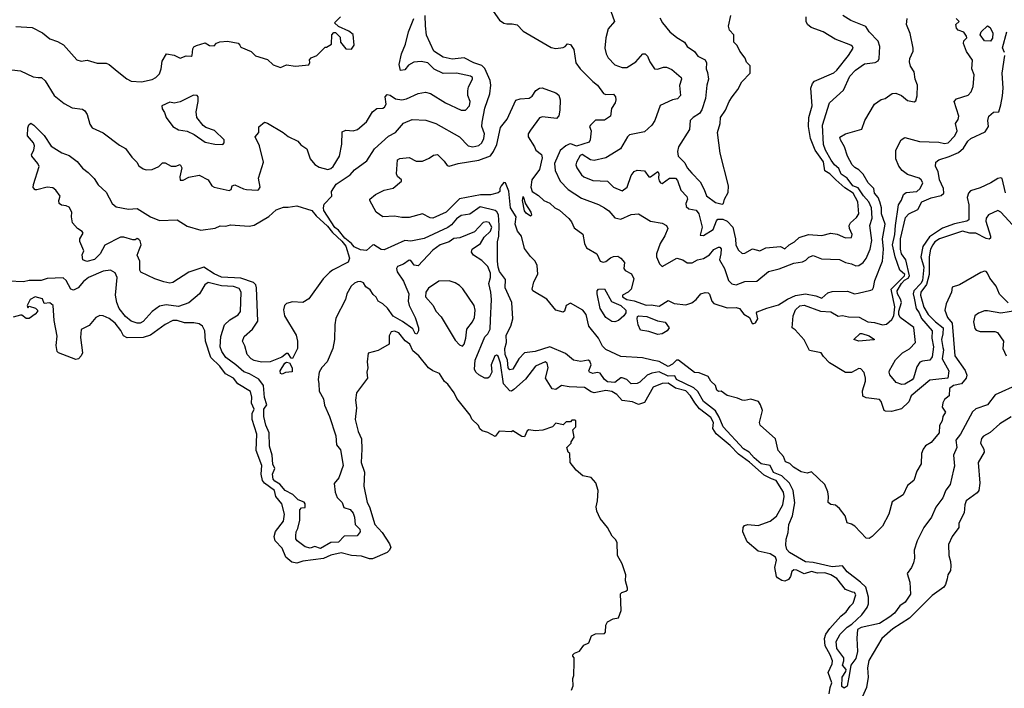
# Model space of a CAD drawing. Extents: x 2029662 to 2246637, y 225654 to 401419.
# Tile 157 of 256: x 2046920 to 2053579, y 383979 to 388497. Entities that reach past the tile are written whole.
import ezdxf

# ---------------------------------------------------------------- set-up
doc = ezdxf.new("R2010")
doc.units = 0

msp = doc.modelspace()

# ---------------------------------------------------------------- linework, layer by layer
at = {"layer": '0CON20XD'}
for points in [[(2049953.3, 387643.3), (2049985, 387638.2), (2050025, 387647.1), (2050045, 387664.4), (2050059.3, 387695), (2050062.9, 387725), (2050046.1, 387773.9), (2050048, 387805), (2050065, 387898), (2050098.8, 387995), (2050106.6, 388055), (2050101.1, 388085), (2050065, 388166.1), (2050045, 388188.1), (2049990.9, 388205), (2049925, 388239.4), (2049845, 388230.6), (2049785, 388243.4), (2049721.8, 388285), (2049671.9, 388391.9), (2049663.4, 388455), (2049663, 388525)], [(2050122.5, 388555), (2050165, 388494.3), (2050195, 388474.3), (2050215, 388468.6), (2050249.7, 388469.7), (2050285, 388462.5), (2050325, 388418.8), (2050515, 388308.6), (2050545, 388302.5), (2050595, 388307.8), (2050610, 388315), (2050625, 388333.3), (2050645, 388328), (2050667.3, 388295), (2050681.4, 388205), (2050711.4, 388165), (2050795, 388080), (2050827.1, 388055), (2050868.9, 387998.9), (2050885, 387991.9), (2050935, 387992.5), (2050950, 387975), (2050952, 387955), (2050946.2, 387935), (2050922.5, 387897.5), (2050915.6, 387845), (2050875, 387817.8), (2050815, 387817.8), (2050780, 387785), (2050774.4, 387774.4), (2050784.4, 387745), (2050778.1, 387685), (2050770.3, 387669.7), (2050685, 387642.5), (2050647.6, 387657.6), (2050635.6, 387655.6), (2050612.9, 387645), (2050575, 387613.1), (2050536.4, 387525), (2050541.4, 387478.6), (2050574.5, 387405), (2050628.9, 387348.9), (2050720.4, 387290.4), (2050835, 387248.2), (2050875, 387226.2), (2050904.4, 387205), (2050945, 387157.1), (2050985, 387149.2), (2051055, 387180), (2051105, 387184.4), (2051186.4, 387136.4), (2051265, 387122.9), (2051295, 387107.1), (2051304.3, 387085), (2051283.2, 387036.8), (2051250.4, 386985), (2051225.6, 386915), (2051226.7, 386895), (2051247.3, 386847.3), (2051265, 386830), (2051365, 386884.6), (2051404.1, 386874.1), (2051435, 386854.6), (2051467.3, 386852.7), (2051504.2, 386875), (2051545, 386883.2), (2051585, 386907.3), (2051615, 386944.7), (2051645, 386960), (2051655, 386960), (2051665, 386947.5), (2051660.9, 386915), (2051651.8, 386875), (2051687.1, 386815), (2051712.9, 386735), (2051735, 386712.2), (2051765, 386704.4), (2051825, 386726.8), (2051905, 386730.6), (2051985, 386794.4), (2052055, 386812.7), (2052155, 386852.2), (2052215, 386861.1), (2052237.2, 386872.8), (2052256.9, 386893.1), (2052285, 386904.3), (2052341.6, 386881.6), (2052465, 386875.3), (2052505, 386855.4), (2052545, 386848.1), (2052575, 386834.4), (2052595, 386835.6), (2052625, 386857.1), (2052645, 386882.9), (2052670.5, 386945), (2052681.9, 387005), (2052668.7, 387105), (2052686.1, 387155), (2052679.4, 387225), (2052661.6, 387265), (2052627.5, 387307.5), (2052589.8, 387359.8), (2052553.4, 387375), (2052514.9, 387424.9), (2052475, 387452.9), (2052460.6, 387490.6), (2052431.1, 387515), (2052406.7, 387546.7), (2052368.6, 387615), (2052355, 387654.4), (2052349.4, 387785), (2052395.5, 387935), (2052490.2, 388019.7), (2052535, 388114.4), (2052573.4, 388156.6), (2052632.2, 388197.8), (2052705, 388207.3), (2052725, 388218.6), (2052731.5, 388235), (2052737.6, 388315), (2052725, 388350.9), (2052664.4, 388415), (2052641.2, 388451.2), (2052541.2, 388491.2), (2052486.7, 388525)], [(2050916.7, 388555), (2050941.9, 388485), (2050898.9, 388435), (2050884.5, 388374.5), (2050876.4, 388305), (2050886.1, 388265), (2050899.8, 388239.8), (2050945, 388191.9), (2050995, 388174.6), (2051025, 388174.6), (2051087.8, 388212.2), (2051135, 388265.6), (2051150, 388265), (2051165, 388250.8), (2051181, 388211), (2051212, 388165), (2051232.4, 388162.4), (2051275, 388175.5), (2051295.3, 388175.3), (2051330, 388160), (2051392.5, 388105), (2051395.6, 388095), (2051381.4, 388051.4), (2051388.5, 387985), (2051367.5, 387962.5), (2051334, 387956), (2051252.1, 387917.9), (2051215.3, 387814.7), (2051194.6, 387785), (2051145, 387738.5), (2051045, 387718.5), (2051030.5, 387705), (2050984, 387625), (2050885, 387564), (2050804.8, 387545.3), (2050780.3, 387550.3), (2050725, 387584.7), (2050709.9, 387580.1), (2050684.5, 387535), (2050680.9, 387515), (2050686.8, 387495), (2050718.5, 387448.5), (2050735, 387434.6), (2050795, 387410.3), (2050894.7, 387404.7), (2050936.1, 387366.1), (2050995, 387340), (2051027.9, 387365), (2051055, 387442.9), (2051075, 387470), (2051095, 387480.5), (2051145, 387474.3), (2051175.7, 387435.7), (2051185, 387435.6), (2051235, 387470), (2051242.2, 387455), (2051240, 387425), (2051245, 387408.8), (2051253.7, 387393.7), (2051265, 387390), (2051313.8, 387425), (2051355, 387426.9), (2051369.6, 387409.6), (2051392.2, 387345), (2051432, 387302), (2051435.5, 387285), (2051425.6, 387255), (2051427.5, 387235), (2051445, 387218.5), (2051495, 387209.4), (2051511.9, 387185), (2051535.8, 387095), (2051521.2, 387041.2), (2051545, 387038), (2051610.6, 387079.4), (2051632.6, 387137.4), (2051642.1, 387147.9), (2051675, 387149), (2051705, 387135.3), (2051742.6, 387095), (2051761.2, 387015), (2051762.3, 386972.3), (2051780.3, 386940.3), (2051805.8, 386915.8), (2051825, 386918.1), (2051875, 386947.8), (2051925, 386935.8), (2051965, 386956.1), (2052064.7, 386964.7), (2052095, 386948.6), (2052124.4, 386975), (2052160.9, 386995), (2052191.5, 387025), (2052255, 387044.6), (2052345, 387039.3), (2052405.5, 387054.5), (2052447.4, 387047.4), (2052505, 387021.8), (2052544.3, 387025.7), (2052549.4, 387045), (2052531.5, 387085), (2052529.6, 387105), (2052537.5, 387125), (2052579.2, 387160.8), (2052594.7, 387185), (2052587.4, 387265), (2052556.6, 387325), (2052499.8, 387359.8), (2052439.3, 387415), (2052399.1, 387455), (2052364.2, 387475), (2052355, 387536.2), (2052299.4, 387615), (2052268.9, 387695), (2052253.9, 387775), (2052255.8, 387835), (2052280.2, 387915), (2052270.4, 388035), (2052280.9, 388065), (2052295, 388081.5), (2052425, 388138.4), (2052445, 388154.7), (2052524, 388255), (2052555.6, 388305), (2052552.9, 388315), (2052540, 388325), (2052435, 388364.2), (2052354, 388414), (2052272.9, 388442.9), (2052247.5, 388465), (2052238.5, 388485), (2052238.2, 388515)], [(2051248.9, 388508.9), (2051266.2, 388475), (2051317.8, 388415), (2051365, 388375.5), (2051415.3, 388345.3), (2051435, 388314.5), (2051482.9, 388282.9), (2051505, 388251.1), (2051556.4, 388226.4), (2051565.6, 388205), (2051562.7, 388165), (2051571.1, 388138.9), (2051579.1, 388095), (2051567.7, 388055), (2051557.8, 387965), (2051532.7, 387887.3), (2051518.2, 387861.8), (2051474, 387835), (2051454.3, 387815), (2051450.5, 387755), (2051375, 387637.5), (2051368.2, 387605), (2051373.5, 387575), (2051418.5, 387528.5), (2051435, 387495.6), (2051465, 387459.1), (2051520.9, 387400.9), (2051549.5, 387349.5), (2051565, 387307.1), (2051625, 387261.2), (2051670.7, 387249.3), (2051680, 387255), (2051687.5, 387285), (2051711.7, 387328.3), (2051712.5, 387375), (2051656.7, 387595), (2051638.8, 387735), (2051656.2, 387795), (2051660, 387835), (2051693.3, 387885), (2051717.5, 387945), (2051737.5, 387975), (2051776.1, 388023.9), (2051803.9, 388076.1), (2051860, 388135), (2051860, 388185), (2051835, 388210), (2051827, 388237), (2051790, 388285), (2051773, 388323), (2051750, 388345), (2051750, 388395), (2051720, 388425), (2051712.5, 388452.5), (2051730, 388525)], [(2046867, 388157), (2046925, 388151.4), (2047011.3, 388111.3), (2047045.7, 388105.7), (2047066.7, 388105), (2047092.6, 388082.6), (2047154, 387984), (2047220.2, 387930.2), (2047275, 387900), (2047345, 387892), (2047361.2, 387881.2), (2047375.5, 387855.5), (2047395, 387790), (2047410, 387765), (2047485, 387731.1), (2047595, 387649.2), (2047635, 387626.7), (2047678.3, 387568.3), (2047713, 387533), (2047725, 387510), (2047755, 387490), (2047775, 387482.5), (2047816.4, 387483.6), (2047860, 387505), (2047885, 387530), (2047905, 387530), (2047945, 387507.5), (2047975, 387507.5), (2048005, 387517.5), (2048016, 387495), (2048003.8, 387435), (2048005, 387412.5), (2048025, 387412), (2048065, 387433.6), (2048135, 387446.8), (2048194.8, 387414.8), (2048218.8, 387375), (2048235, 387364.8), (2048336.7, 387343.3), (2048349.7, 387350.3), (2048356.2, 387375), (2048375, 387381.5), (2048432.8, 387352.8), (2048455, 387348.2), (2048526.3, 387343.7), (2048535, 387346), (2048545.8, 387365), (2048534.3, 387425), (2048568.8, 387535), (2048542.7, 387645), (2048513.3, 387705), (2048536.4, 387733.6), (2048536.4, 387773.6), (2048575, 387803.3), (2048595, 387798), (2048700.8, 387735), (2048735, 387706.4), (2048801.4, 387675), (2048821.2, 387651.2), (2048862.9, 387625), (2048885, 387557.5), (2048915, 387517.5), (2048945, 387499.6), (2049005, 387484.6), (2049025, 387491.2), (2049040, 387505), (2049083.8, 387575), (2049099.1, 387655), (2049101.7, 387738.3), (2049125, 387749.4), (2049175, 387745.5), (2049205, 387755.6), (2049265, 387805.6), (2049305.5, 387874.5), (2049335, 387895.6), (2049375, 387898.2), (2049387.8, 387905), (2049397.9, 387925), (2049391.8, 387975), (2049405, 387992.2), (2049425, 387986.7), (2049462.6, 387962.6), (2049503.8, 387956.2), (2049535, 387961.2), (2049615, 387997.5), (2049665, 388007.1), (2049698.7, 387998.7), (2049800, 387935), (2049905, 387884.6), (2049935, 387886.2), (2049961.1, 387915), (2049965.8, 387945), (2049950.9, 387985), (2049949.7, 388015), (2049955.9, 388044.1), (2049983.1, 388095), (2049981.4, 388105), (2049968.8, 388115), (2049875, 388135.3), (2049785, 388133.5), (2049723, 388163), (2049680, 388205), (2049635, 388214.7), (2049585, 388210), (2049550, 388190), (2049525, 388157.5), (2049494.3, 388154.3), (2049485.6, 388195), (2049503.1, 388265), (2049528.9, 388331.1), (2049550, 388415), (2049585.7, 388505)], [(2046895, 388450), (2047005, 388443.3), (2047075, 388407.8), (2047125, 388366.9), (2047175, 388350), (2047216.6, 388326.6), (2047306.7, 388225), (2047335, 388217.5), (2047376.1, 388223.9), (2047443.7, 388203.7), (2047505, 388202.2), (2047525, 388194.2), (2047579.8, 388149.8), (2047645, 388096), (2047675, 388081.2), (2047745, 388077.5), (2047815, 388092.5), (2047840, 388105), (2047865, 388130), (2047877.5, 388165), (2047883, 388217), (2047913, 388267), (2047965, 388257.5), (2048005, 388237.5), (2048047, 388253), (2048079.3, 388250.7), (2048086.7, 388255), (2048090, 388300), (2048096.7, 388313.3), (2048115, 388323.3), (2048175, 388340), (2048203, 388323), (2048235, 388320), (2048251.7, 388338.3), (2048273, 388347), (2048325, 388352.5), (2048397, 388337), (2048410, 388325), (2048415, 388310), (2048485, 388282.5), (2048515, 388252.5), (2048595, 388227.5), (2048635, 388192.5), (2048683, 388173), (2048725, 388192.5), (2048785, 388182.5), (2048875, 388192.5), (2048881.7, 388208.3), (2048880, 388225), (2048891.7, 388238.3), (2048930, 388255), (2048985, 388310), (2048995, 388310), (2049028.3, 388331.7), (2049030, 388395), (2049045, 388410), (2049055, 388410), (2049088.3, 388378.3), (2049090, 388345), (2049125, 388300), (2049165, 388297.5), (2049182.5, 388325), (2049175, 388397.5), (2049145, 388420), (2049075, 388450), (2049050, 388475), (2049090, 388515)], [(2053605, 386582.6), (2053545, 386642), (2053523.3, 386695), (2053480, 386750), (2053465, 386784.2), (2053455, 386795.7), (2053445, 386797.5), (2053420.7, 386789.3), (2053276.7, 386705), (2053225, 386690), (2053221.4, 386655), (2053185, 386576.2), (2053175.5, 386535), (2053195.5, 386485), (2053225.9, 386445.9), (2053243.2, 386225), (2053315, 386125.5), (2053324.5, 386095), (2053320.8, 386075), (2053289.2, 386035), (2053235, 386023.8), (2053207.3, 386005), (2053205.4, 385954.6), (2053175, 385930), (2053162.2, 385907.8), (2053158.5, 385878.5), (2053180.5, 385845), (2053163.6, 385816.4), (2053159.2, 385785), (2053140.6, 385755), (2053138.2, 385705), (2053085, 385639.2), (2053045, 385616.2), (2053029.2, 385595), (2053019.5, 385565), (2053017.1, 385495), (2052987.5, 385445), (2052966.7, 385383.3), (2052925, 385350), (2052893.8, 385285), (2052820.9, 385239.1), (2052798, 385155), (2052755, 385074), (2052686, 385005), (2052665, 384992), (2052645, 384992.5), (2052566.7, 385075), (2052545, 385088.8), (2052516.1, 385096.1), (2052503.3, 385145), (2052464.7, 385194.7), (2052437, 385217), (2052405, 385220.4), (2052387.8, 385235), (2052390.6, 385275), (2052385.4, 385305.4), (2052365, 385356.2), (2052275, 385442.5), (2052245, 385432), (2052205, 385440.9), (2052152.3, 385472.3), (2052127.7, 385497.7), (2052100, 385510), (2052085, 385544.4), (2052050, 385585), (2052030.8, 385665), (2051927.3, 385757.3), (2051922, 385775), (2051943.3, 385855), (2051930, 385895), (2051916.1, 385916.1), (2051865, 385932), (2051825, 385922.5), (2051805.8, 385925.8), (2051775, 385940), (2051705, 385958), (2051665, 385987.5), (2051645, 385983.3), (2051635, 385993.3), (2051626.7, 386025), (2051594.4, 386055), (2051576.9, 386085), (2051515, 386109.6), (2051483.2, 386113.2), (2051375, 386196.5), (2051361.2, 386195), (2051335, 386168.2), (2051305, 386152.5), (2051245, 386186.3), (2051196.7, 386195), (2051132, 386212), (2050985, 386220.8), (2050885, 386268.8), (2050860.9, 386290.9), (2050834.5, 386344.5), (2050768.6, 386425), (2050750, 386505), (2050728.6, 386535), (2050645, 386580.4), (2050615.6, 386565), (2050605, 386526.7), (2050595, 386521.2), (2050545, 386533.8), (2050485, 386608), (2050391.2, 386665), (2050386.2, 386675), (2050396.2, 386725), (2050423, 386777), (2050420, 386835), (2050406.2, 386865), (2050375, 386895.8), (2050335, 386950.8), (2050313.8, 387035), (2050286.9, 387066.9), (2050271.5, 387115), (2050277.7, 387165), (2050238.4, 387225), (2050228.8, 387338.8), (2050205, 387393.3), (2050195, 387396.7), (2050176.7, 387375), (2050167.5, 387355), (2050166.7, 387335), (2050155, 387326.7), (2050103, 387313), (2050037.4, 387312.6), (2049895, 387287.1), (2049803.7, 387196.3), (2049715, 387155.4), (2049695, 387158.5), (2049645, 387184.3), (2049555, 387159.5), (2049505, 387160), (2049455, 387169.5), (2049375, 387165.6), (2049330, 387195), (2049288, 387275), (2049288, 387285), (2049326, 387315), (2049385, 387343.8), (2049445, 387357.5), (2049502.5, 387405), (2049502.5, 387415), (2049476, 387436), (2049468, 387455), (2049475, 387548.8), (2049491.3, 387558.7), (2049555, 387565.8), (2049601.8, 387541.8), (2049645, 387540.6), (2049689.2, 387560.8), (2049718.2, 387581.8), (2049745, 387585.8), (2049791.1, 387541.1), (2049811.8, 387511.8), (2049825, 387506.7), (2049885, 387525.6), (2050025, 387547.8), (2050102.9, 387577.1), (2050124.3, 387605), (2050147.3, 387652.7), (2050172.6, 387767.4), (2050216.9, 387825), (2050275, 387952.5), (2050305, 387962.5), (2050365, 387967.5), (2050385, 387980), (2050410.9, 388019.1), (2050435, 388034), (2050453, 388037), (2050545, 388002), (2050565, 387986.7), (2050574.7, 387955), (2050573.8, 387885), (2050565, 387846.2), (2050551.1, 387828.9), (2050455, 387840), (2050435.6, 387834.4), (2050375, 387751.2), (2050359.2, 387725), (2050358, 387705), (2050401.7, 387638.3), (2050410, 387615), (2050448, 387585), (2050453.5, 387563.5), (2050436.2, 387485), (2050383.8, 387415), (2050376.3, 387365), (2050385, 387334.7), (2050428.7, 387308.7), (2050465, 387274.3), (2050505, 387256.9), (2050540, 387225), (2050570.4, 387210.4), (2050633.6, 387153.6), (2050651.4, 387131.4), (2050669.9, 387089.9), (2050727.5, 387047.5), (2050738.7, 386985), (2050753.6, 386955), (2050822.7, 386915), (2050845.6, 386865), (2050865, 386858.2), (2050885, 386862.2), (2050915, 386888.1), (2050935, 386897.1), (2050965, 386898.5), (2050985, 386885.4), (2051010, 386855), (2051006.4, 386815), (2051015, 386802.5), (2051058.6, 386778.6), (2051072.7, 386745), (2051055.4, 386675), (2051034.8, 386655.2), (2050996.7, 386635), (2050997.1, 386625), (2051025, 386605.8), (2051075, 386596.8), (2051156.9, 386566.9), (2051190.3, 386570.3), (2051245, 386561.1), (2051305, 386599.2), (2051345, 386579.5), (2051425, 386568.9), (2051465, 386584.5), (2051494, 386605), (2051526.7, 386645), (2051555, 386652.5), (2051575, 386650), (2051585, 386642), (2051601.5, 386595), (2051615, 386580), (2051705, 386549.6), (2051765, 386551.2), (2051788.8, 386545), (2051817.9, 386507.9), (2051855, 386483.3), (2051874.1, 386444.1), (2051885, 386443.3), (2051895, 386448.8), (2051911.9, 386475), (2051901.8, 386515), (2051908.3, 386521.7), (2051972.2, 386547.8), (2052051.2, 386568.8), (2052111.5, 386608.5), (2052167.7, 386632.2), (2052235, 386643.6), (2052305, 386630.8), (2052345, 386615.4), (2052385, 386650.3), (2052415, 386659.8), (2052517.9, 386662.1), (2052565, 386644.6), (2052590.2, 386649.8), (2052675, 386668.2), (2052686.2, 386673.8), (2052693.2, 386686.8), (2052703.4, 386735), (2052754.6, 386865), (2052762, 386945), (2052755.3, 387015.3), (2052772.4, 387115), (2052748.1, 387185), (2052747.8, 387225), (2052737.5, 387265), (2052725, 387295.5), (2052700.4, 387325), (2052696.5, 387355), (2052657.1, 387395), (2052625, 387452.4), (2052595, 387482.8), (2052567.1, 387497.1), (2052550, 387515), (2052518.8, 387575), (2052498.2, 387638.2), (2052470, 387685), (2052466.4, 387703.6), (2052505, 387724.4), (2052615, 387757.5), (2052636.4, 387815), (2052700.3, 387925), (2052745, 387957.4), (2052772, 387965), (2052821.2, 387998.8), (2052845, 388000.7), (2052884.2, 387984.2), (2052925, 387950), (2052968, 387942), (2052980.7, 387949.3), (2052988.5, 387981.5), (2052990.8, 388055), (2052976.2, 388095), (2052970, 388145), (2052943.2, 388183.2), (2052938.3, 388211.7), (2052940, 388235), (2052961.2, 388285), (2052961.2, 388305), (2052942.7, 388402.7), (2052918, 388465), (2052920.8, 388505)], [(2053661.7, 387081.7), (2053555, 387197.2), (2053535, 387206.4), (2053471.7, 387178.3), (2053455.8, 387155), (2053452.9, 387135), (2053486, 387035), (2053485, 387020), (2053477, 387013), (2053455, 387018), (2053385, 387054.4), (2053345, 387053.5), (2053295, 387068.8), (2053139.4, 387015), (2053109.6, 386995), (2053095.4, 386975), (2053079.7, 386945), (2053070.5, 386895), (2053071.5, 386775), (2053052.1, 386707.9), (2053015, 386656.1), (2053011.2, 386635), (2053033.8, 386555), (2053062.7, 386505), (2053112.8, 386455), (2053165.8, 386415), (2053163.4, 386375), (2053152.8, 386335), (2053162.1, 386282.1), (2053166.8, 386265), (2053159.4, 386205), (2053203.1, 386125), (2053195.8, 386075), (2053075, 386061.1), (2052949.6, 385955), (2052933.3, 385915), (2052883.2, 385866.8), (2052815, 385848.5), (2052775, 385851.4), (2052765.8, 385855.8), (2052745, 385917.5), (2052735, 385931.2), (2052645, 385942), (2052622.5, 385952.5), (2052620.5, 385989.5), (2052640, 386055), (2052640, 386075), (2052631.7, 386111.7), (2052608.3, 386138.3), (2052595, 386140), (2052546.4, 386113.6), (2052505, 386113.8), (2052397, 386177), (2052355, 386220), (2052340, 386245), (2052262.3, 386262.3), (2052224.3, 386334.3), (2052165, 386401.2), (2052143.3, 386415), (2052149.7, 386495), (2052166, 386536), (2052195, 386562.7), (2052225, 386567.4), (2052335, 386526.7), (2052405, 386521.5), (2052455, 386494), (2052485, 386496.8), (2052525, 386489.3), (2052597.3, 386487.3), (2052655, 386455.5), (2052701.6, 386451.6), (2052755.3, 386434.7), (2052781.1, 386438.9), (2052818.8, 386471.2), (2052831.9, 386495), (2052837.5, 386557.5), (2052814.5, 386675), (2052902.7, 386765), (2052905.4, 386775), (2052871.5, 386805), (2052840, 386895), (2052822.8, 386975), (2052838.9, 387045), (2052841.7, 387105), (2052862.9, 387245), (2052883.6, 387276.4), (2052897.1, 387315), (2052915, 387329.6), (2052986, 387335), (2053010, 387355), (2053026.7, 387395), (2053017.5, 387415), (2053002.5, 387425), (2052925, 387450.8), (2052888.3, 387478.3), (2052865, 387506.7), (2052845.7, 387555.7), (2052844, 387615), (2052881.2, 387685), (2052905, 387700), (2053005, 387673.3), (2053135, 387670), (2053175, 387660), (2053200, 387665), (2053245, 387712.5), (2053260, 387745), (2053247.5, 387795), (2053267, 387823), (2053270, 387845), (2053238.6, 387945), (2053255, 387961.4), (2053335, 387986.2), (2053355, 388010), (2053367.5, 388045), (2053374.3, 388125), (2053360, 388165), (2053362.7, 388222.7), (2053322.7, 388282.7), (2053302.6, 388335), (2053305.3, 388354.7), (2053324.4, 388375), (2053322.5, 388385), (2053305, 388411.6), (2053265.7, 388425.7), (2053255, 388440), (2053251.2, 388465), (2053272.5, 388485), (2053254, 388505)], [(2053485, 388351.5), (2053445, 388353.6), (2053416.2, 388395), (2053422, 388415), (2053465, 388456.2), (2053483, 388443), (2053500.5, 388405), (2053498.9, 388371.1), (2053485, 388351.5)], [(2053579.3, 388275), (2053565.5, 388305.5), (2053596.2, 388415)], [(2053587.1, 387327.1), (2053564.5, 387424.5), (2053555, 387428.9), (2053535, 387424.4), (2053486.4, 387393.6), (2053415, 387360.2), (2053348.9, 387341.1), (2053335.4, 387324.6), (2053328, 387295), (2053338.2, 387245), (2053338.3, 387145), (2053324.6, 387135.4), (2053242, 387118), (2053161.4, 387088.6), (2053071.7, 387028.3), (2053028.2, 386965), (2053013.5, 386895), (2053033.5, 386823.5), (2053025.9, 386735), (2053015, 386713.7), (2052965.9, 386665), (2052962.2, 386645), (2052969.2, 386615), (2052983.4, 386545), (2053003.7, 386515), (2053018.3, 386478.3), (2053091.9, 386395), (2053089.1, 386345), (2053098.8, 386285), (2053091.9, 386218.1), (2053075, 386196.7), (2053025, 386190), (2053008.2, 386181.8), (2052988, 386152), (2052965, 386074.4), (2052955, 386062.7), (2052905, 386034.7), (2052885, 386031.1), (2052848, 386045), (2052805, 386096.2), (2052799.2, 386115), (2052802.7, 386127.3), (2052842, 386198), (2052890.8, 386245), (2052938.3, 386271.7), (2052977.4, 386315), (2052966.5, 386416.5), (2052875.2, 386485), (2052864.6, 386505), (2052865, 386527.1), (2052882.8, 386585), (2052877.5, 386607.5), (2052856, 386644), (2052854.7, 386665), (2052883.6, 386715), (2052904.5, 386735.5), (2052929.3, 386750.7), (2052938.6, 386765), (2052913.7, 386875), (2052883.9, 386915), (2052876.1, 386945), (2052875.9, 387015.9), (2052910.9, 387159.1), (2052933.9, 387185), (2052994.2, 387215), (2053020.4, 387265), (2053085, 387292), (2053152.2, 387307.8), (2053169.4, 387325), (2053167.6, 387355), (2053139.7, 387415), (2053131.1, 387471.1), (2053113.9, 387503.9), (2053115.6, 387535), (2053135, 387549.7), (2053205, 387571.4), (2053269.7, 387600.3), (2053302.2, 387627.8), (2053332.4, 387675), (2053352.8, 387695), (2053450, 387740), (2053471.1, 387775), (2053467.1, 387815), (2053475, 387843.8), (2053505, 387872.5), (2053542.5, 387875), (2053555, 387922.5), (2053567.5, 387982.5), (2053570.8, 388035), (2053564.3, 388135), (2053581.1, 388255)], [(2048295, 387653.8), (2048303.3, 387665), (2048302.5, 387685), (2048238.3, 387748.3), (2048178.3, 387768.3), (2048160.7, 387780.7), (2048117.5, 387835), (2048112.5, 387875), (2048127.5, 387945), (2048126.7, 387975), (2048120, 387985), (2048095, 387987.5), (2048005, 387942.5), (2047965, 387933.3), (2047935, 387940), (2047882.5, 387915), (2047883.3, 387895), (2047899.5, 387869.5), (2047910, 387835), (2047955, 387774.5), (2047995, 387752.1), (2048053.3, 387743.3), (2048100.5, 387720.5), (2048175, 387668.6), (2048240, 387655), (2048295, 387653.8)], [(2048555, 386183.1), (2048505, 386194.1), (2048485, 386204.7), (2048458.9, 386235), (2048443.2, 386293.2), (2048427.5, 386325), (2048438.5, 386355), (2048495.2, 386404.8), (2048529.5, 386460.5), (2048522.3, 386685), (2048517.1, 386705), (2048501.9, 386721.9), (2048415, 386749.6), (2048285, 386756.7), (2048235, 386778.9), (2048165, 386824.6), (2048065, 386791.5), (2047955, 386720), (2047935, 386716.9), (2047895, 386725.6), (2047835, 386744.5), (2047739.6, 386789.6), (2047732.5, 386805), (2047732.5, 386865), (2047714, 386905), (2047727.8, 386942.2), (2047742, 386975), (2047735, 387002.5), (2047725, 387012.5), (2047715, 387017.5), (2047701.2, 387008.8), (2047685, 387008.1), (2047625, 387026.5), (2047602.3, 387027.7), (2047497, 386973), (2047464.5, 386915), (2047425, 386876.2), (2047375, 386862.9), (2047347.1, 386875), (2047343, 386907), (2047354, 386935), (2047327.7, 386997.7), (2047326, 387015), (2047348.8, 387055), (2047342.5, 387065), (2047310, 387085), (2047276.7, 387125), (2047270, 387165), (2047273.8, 387195), (2047255, 387229.2), (2047235, 387238.6), (2047202.7, 387242.7), (2047186.7, 387255), (2047184, 387275), (2047193.6, 387305), (2047165, 387345.7), (2047145, 387360.6), (2047105, 387364.4), (2047035, 387346.7), (2047025, 387347.5), (2047012.3, 387362.3), (2047012.7, 387382.7), (2047051.5, 387505), (2047042.7, 387525), (2047001.5, 387575), (2046999.2, 387585), (2047015.6, 387615), (2047019.4, 387645), (2047014, 387665), (2046972.9, 387712.9), (2046974.7, 387765), (2046982.7, 387787.3), (2046995, 387797.1), (2047016.7, 387785), (2047085, 387713.8), (2047132.6, 387642.6), (2047205, 387597.8), (2047255, 387578.1), (2047308, 387538), (2047345, 387492.5), (2047383.8, 387465), (2047424.3, 387424.3), (2047451.7, 387381.7), (2047505, 387330.9), (2047544.8, 387254.8), (2047572.8, 387232.8), (2047655, 387217.5), (2047715, 387222), (2047805, 387165.3), (2047865, 387140.7), (2047985, 387144.3), (2048051.7, 387101.7), (2048145, 387074.8), (2048242.8, 387087.2), (2048275, 387103.5), (2048315, 387101.8), (2048345, 387110.4), (2048471.7, 387101.7), (2048505, 387108.1), (2048605, 387165.7), (2048655, 387212.5), (2048705, 387230.8), (2048735, 387229.3), (2048795, 387238.6), (2048896.6, 387206.6), (2048925, 387172.1), (2049001.9, 387101.9), (2049035, 387059.4), (2049099.5, 386999.5), (2049125.7, 386965.7), (2049150, 386885), (2049141, 386859), (2049034.7, 386805.3), (2049015, 386789.4), (2048973.3, 386746.7), (2048875, 386610), (2048834.5, 386585.5), (2048765, 386591.1), (2048725, 386579.2), (2048710, 386565), (2048704.4, 386535.6), (2048711.2, 386495), (2048790, 386365), (2048798.1, 386325), (2048798.1, 386275), (2048765, 386207.5), (2048755, 386210), (2048735, 386240), (2048725, 386240), (2048693.5, 386216.5), (2048615, 386183.8), (2048555, 386183.1)], [(2053676.9, 386033.1), (2053517.2, 385962.8), (2053465.8, 385894.2), (2053385, 385868.2), (2053363, 385847), (2053282.9, 385695), (2053251.2, 385655), (2053256.9, 385605), (2053235.5, 385555), (2053241.1, 385478.9), (2053235.5, 385454.5), (2053213.6, 385355), (2053182.1, 385317.9), (2053161.9, 385265), (2053115, 385202.5), (2053085.6, 385135), (2053034.7, 385065.3), (2052988.5, 384975), (2052968.7, 384911.3), (2052970.9, 384859.1), (2052964.4, 384825.6), (2052952, 384795), (2052920.6, 384755), (2052940.5, 384695), (2052943.5, 384615), (2052908.8, 384561.2), (2052872.5, 384535), (2052835, 384486.4), (2052805, 384461.1), (2052735, 384417.2), (2052611.5, 384388.5), (2052585.6, 384375), (2052581.8, 384318.2), (2052586.9, 384226.9), (2052575, 384180), (2052541.5, 384135), (2052531.8, 384078.2), (2052515, 383992.5), (2052495, 383980), (2052480.5, 383990.5), (2052481.2, 384055), (2052508, 384092), (2052509.1, 384105), (2052483.5, 384135), (2052493.2, 384165), (2052492.5, 384185), (2052445, 384247.3), (2052440.7, 384295), (2052468.8, 384345), (2052515, 384391.1), (2052547.9, 384412.1), (2052615.8, 384474.2), (2052651.2, 384525), (2052659.7, 384550.3), (2052660.2, 384595), (2052641.9, 384661.9), (2052606.3, 384696.3), (2052515, 384764.7), (2052485, 384805.7), (2052415, 384800.6), (2052285, 384829.2), (2052235, 384834.3), (2052125, 384895.6), (2052107.1, 384917.1), (2052101.1, 384945), (2052103.4, 384986.6), (2052117.5, 385032.5), (2052121.5, 385085), (2052145.2, 385145), (2052163, 385233), (2052151.5, 385315), (2052126.1, 385365), (2052074.7, 385414.7), (2052018, 385438), (2051995.1, 385485.1), (2051935, 385496.5), (2051887, 385535), (2051853.5, 385573.5), (2051815, 385597.8), (2051678.2, 385745), (2051650.8, 385810.8), (2051625, 385853.3), (2051545, 385917.1), (2051505.3, 385985.3), (2051479.8, 386009.8), (2051361.2, 386065), (2051350.5, 386090.5), (2051305, 386087.4), (2051245, 386117.5), (2051195, 386107.5), (2051163.6, 386093.6), (2051115, 386048.2), (2051095, 386039.2), (2051055, 386037.1), (2051025.4, 386065.4), (2050995, 386077.1), (2050985, 386075.7), (2050945.3, 386044.7), (2050895, 386048.7), (2050874.7, 386064.7), (2050845, 386107.1), (2050825, 386111.9), (2050795, 386106.1), (2050774.4, 386115), (2050770, 386125), (2050785.7, 386165), (2050775, 386188.2), (2050765.5, 386195), (2050715, 386187.4), (2050666.4, 386196.4), (2050612.1, 386242.1), (2050505, 386286.9), (2050405, 386253.6), (2050335, 386245.6), (2050295, 386205.4), (2050255, 386135.7), (2050235, 386129.6), (2050224.6, 386144.6), (2050218.2, 386195), (2050203.5, 386235), (2050200.9, 386275), (2050212.2, 386315), (2050210.2, 386365), (2050241.6, 386425), (2050254.1, 386475), (2050247.3, 386585), (2050202.2, 386685), (2050205, 386740.8), (2050165, 386796.2), (2050156.5, 386825), (2050151, 386865), (2050151.4, 386995), (2050161, 387035), (2050162.3, 387105), (2050157.1, 387177.1), (2050147.3, 387197.3), (2050135, 387206.5), (2050035, 387232.5), (2049965, 387181.9), (2049905, 387174.1), (2049875, 387151.4), (2049840.1, 387109.9), (2049815, 387092.5), (2049655, 387018.6), (2049565, 386999.7), (2049525, 387003.8), (2049385, 386941.1), (2049365, 386943.8), (2049315, 386976), (2049305, 386973.8), (2049265, 386938), (2049225, 386940.8), (2049182.9, 386962.9), (2049165, 386985.4), (2049119.4, 387019.4), (2049075.4, 387075), (2049052, 387092), (2048977.6, 387207.6), (2048974, 387225), (2048979.5, 387250.5), (2049030, 387305), (2049029.2, 387335), (2049059.4, 387385), (2049155, 387448.8), (2049185, 387482.3), (2049267, 387543), (2049320, 387625), (2049415, 387710), (2049460.6, 387735), (2049515, 387796.9), (2049575, 387821.5), (2049667, 387817), (2049735, 387795.5), (2049895, 387704.5), (2049953.3, 387643.3)], [(2050375, 387168), (2050345, 387188.8), (2050334.3, 387205), (2050320.3, 387275), (2050325, 387301.2), (2050341.7, 387251.7), (2050377.5, 387195), (2050380.8, 387175), (2050375, 387168)], [(2052395, 383941.5), (2052400.3, 383985), (2052413.1, 384015), (2052387.8, 384085), (2052415, 384144.4), (2052417.2, 384165), (2052402.1, 384205), (2052367.7, 384265), (2052363.5, 384315), (2052372.1, 384345), (2052398.3, 384381.7), (2052473.6, 384466.4), (2052509.7, 384495), (2052535.5, 384534.5), (2052556.8, 384555), (2052575, 384610), (2052565.5, 384625), (2052551.5, 384628.5), (2052505.6, 384645.6), (2052445, 384720), (2052406.4, 384745), (2052365, 384758.3), (2052315, 384757.4), (2052275, 384768.4), (2052225, 384752.1), (2052175, 384777.1), (2052155, 384779.4), (2052142.5, 384767.5), (2052133.4, 384735), (2052119.4, 384715), (2052095, 384703.5), (2052075, 384706.3), (2052044.9, 384724.9), (2052039.2, 384735), (2052027.9, 384795), (2052038.9, 384845), (2052031.6, 384865), (2051995, 384887.5), (2051915, 384905.4), (2051838.8, 384968.8), (2051810.4, 385035), (2051812.7, 385065), (2051820.9, 385079.1), (2051845, 385086.2), (2051915, 385078.7), (2051995, 385109.1), (2052037.3, 385142.7), (2052081.1, 385218.9), (2052090.2, 385275), (2052085.2, 385305), (2052035, 385382), (2052003.8, 385395), (2051955, 385419), (2051855, 385505.7), (2051780.9, 385560.9), (2051725, 385619.6), (2051629.3, 385699.3), (2051607, 385735), (2051612.4, 385775), (2051595, 385808.4), (2051518.2, 385868.2), (2051485, 385908.2), (2051457.4, 385955), (2051425, 385988.2), (2051355, 386006.3), (2051305, 386041.3), (2051265, 386039.3), (2051205, 386013.3), (2051145, 385910.7), (2051105, 385897.3), (2051065, 385914.3), (2050995, 385922.5), (2050957.9, 385965), (2050925, 385984.8), (2050885, 385990.2), (2050805, 385975.8), (2050785, 385981.6), (2050739.8, 386010.2), (2050635, 386015.5), (2050585, 386024), (2050545, 385998.2), (2050522, 386002), (2050475.7, 386075), (2050494.7, 386145), (2050486.9, 386175), (2050474.6, 386184.6), (2050409.1, 386155), (2050341.3, 386068.7), (2050262.7, 385997.3), (2050245, 385987.3), (2050235, 385988.5), (2050191.6, 386035), (2050171.1, 386175), (2050155, 386223.3), (2050145, 386228.8), (2050133.8, 386225), (2050109.5, 386165), (2050113.3, 386115), (2050097.2, 386082.8), (2050085, 386074), (2050065.7, 386074.3), (2050025, 386096.6), (2050004.8, 386115), (2049994.8, 386135), (2049999.6, 386195), (2050065, 386352.9), (2050086.2, 386373.8), (2050101.5, 386405), (2050104, 386466), (2050110, 386605), (2050107.1, 386655), (2050092.2, 386715), (2050103.3, 386755), (2050104, 386785), (2050085, 386829.4), (2050045, 386870.4), (2049990, 386905), (2049975.8, 386925), (2049980.8, 386945), (2050035.7, 386985), (2050061.9, 387028.1), (2050105, 387068.1), (2050113.8, 387095), (2050095, 387126.2), (2050075, 387130.8), (2050055, 387125.4), (2049995.9, 387064.1), (2049896.5, 387023.5), (2049855, 387018.5), (2049824.3, 386995.7), (2049763.3, 386975), (2049715, 386940), (2049615, 386834.5), (2049586.9, 386836.9), (2049565, 386869.4), (2049555, 386872.2), (2049514.7, 386845.3), (2049475, 386829.1), (2049468.7, 386815), (2049473.8, 386793.8), (2049515, 386730), (2049531.2, 386691.2), (2049552, 386645), (2049546.2, 386595), (2049554.4, 386565), (2049593.9, 386485), (2049616.1, 386413.9), (2049616.1, 386393.9), (2049605, 386372.5), (2049595, 386376.7), (2049577.7, 386407.7), (2049508.3, 386458.3), (2049445, 386493.9), (2049407.4, 386547.4), (2049375, 386577.6), (2049345, 386593.8), (2049331.2, 386621.2), (2049309.5, 386639.5), (2049290.4, 386670.4), (2049261.4, 386691.4), (2049245, 386718), (2049225, 386726.8), (2049204.2, 386725.8), (2049183.7, 386716.3), (2049162.5, 386695), (2049131.5, 386645), (2049123.8, 386606.2), (2049059.1, 386480.9), (2049051.1, 386435), (2049048.9, 386335), (2049038.6, 386275), (2049000, 386185), (2048963.8, 386146.2), (2048945.4, 386115), (2048939.2, 386065), (2048942.5, 386035), (2048945.7, 385985.7), (2048975.5, 385935), (2048981.1, 385891.1), (2049015.4, 385815.4), (2049057.1, 385685), (2049061.8, 385625), (2049090.1, 385590.1), (2049108, 385485), (2049079.4, 385400.6), (2049046.7, 385363.3), (2049054.1, 385304.1), (2049067.7, 385267.7), (2049100.2, 385235), (2049111.3, 385201.3), (2049155, 385186.2), (2049175, 385161.4), (2049185.4, 385135), (2049189.5, 385085), (2049220.6, 385055), (2049223.2, 385036.8), (2049201.7, 385008.3), (2049115, 385005.6), (2049075, 384966.4), (2049025, 384964.7), (2048955, 384924), (2048915, 384936.6), (2048883.6, 384926.4), (2048850.8, 384935), (2048795.9, 384975.9), (2048788, 384988), (2048787.9, 385007.9), (2048790, 385035), (2048801.7, 385058.3), (2048814, 385115), (2048814.7, 385185.3), (2048825, 385197.3), (2048849.8, 385200.2), (2048851.8, 385225), (2048845, 385237.5), (2048802.3, 385252.3), (2048767.3, 385287.3), (2048714.5, 385314.5), (2048678.3, 385358.3), (2048645, 385377.6), (2048635, 385392.2), (2048629, 385425), (2048645.5, 385465), (2048633.1, 385493.1), (2048627.1, 385555), (2048609.4, 385615), (2048608.3, 385705), (2048585, 385755.8), (2048570.4, 385815), (2048571.1, 385865), (2048590.6, 385895), (2048574.8, 385944.8), (2048568.7, 386025), (2048537.7, 386067.7), (2048475, 386103.8), (2048435, 386116.3), (2048382.3, 386165), (2048314.6, 386214.6), (2048287, 386255), (2048275.2, 386285), (2048280.5, 386355), (2048305.6, 386435), (2048341.4, 386468.6), (2048398.2, 386501.8), (2048413.2, 386525), (2048419, 386655), (2048405, 386680.3), (2048365, 386693.8), (2048285, 386698.8), (2048195, 386721.6), (2048173.1, 386705), (2048136.5, 386645), (2048065, 386583.1), (2047995, 386558.6), (2047910.9, 386569.1), (2047865, 386561.8), (2047815, 386523.8), (2047755, 386457.5), (2047735, 386446.6), (2047715, 386445.3), (2047675, 386459.3), (2047635, 386490.6), (2047592.6, 386545), (2047576.8, 386585), (2047568.4, 386635), (2047578.5, 386755), (2047565, 386786.7), (2047535, 386804.4), (2047485, 386797.8), (2047386.4, 386755), (2047351.8, 386728.2), (2047315.7, 386684.3), (2047285, 386669.1), (2047266.6, 386676.6), (2047235, 386734.6), (2047215, 386752), (2047105, 386746.8), (2047065, 386735.2), (2046985, 386735.4), (2046945, 386726), (2046845, 386729.5)], [(2049915, 386291.4), (2049925, 386303.8), (2049937.3, 386345), (2049943.3, 386405), (2049981.4, 386455), (2049995.7, 386485), (2050000, 386535), (2049993.3, 386565), (2049917.3, 386677.3), (2049895, 386700), (2049865, 386718.8), (2049825, 386731.2), (2049755, 386730), (2049685, 386682), (2049666.7, 386655), (2049665.5, 386625), (2049715.7, 386565), (2049735, 386527.1), (2049769.6, 386489.6), (2049865, 386332.1), (2049895, 386298.9), (2049915, 386291.4)], [(2050945, 386454.7), (2050925, 386458), (2050884.7, 386485), (2050845.3, 386545), (2050826.4, 386645), (2050825.8, 386664.2), (2050834.2, 386675.8), (2050875, 386678.8), (2050922.8, 386592.8), (2050985, 386565.7), (2051018.1, 386535), (2051018.4, 386515), (2051005, 386494.5), (2050969.5, 386465), (2050945, 386454.7)], [(2050652.5, 383965), (2050662.5, 383995), (2050660, 384045), (2050667.5, 384065), (2050670, 384155), (2050670, 384185), (2050660, 384195), (2050660, 384205), (2050673, 384217), (2050705, 384230), (2050735, 384270), (2050770, 384285), (2050787, 384333), (2050813.6, 384346.4), (2050875, 384350), (2050881.7, 384358.3), (2050883.6, 384406.4), (2050895, 384427.5), (2050933, 384447), (2050970, 384455), (2050987.5, 384505), (2050983.6, 384616.4), (2050993, 384627), (2051020, 384635), (2051030, 384645), (2051030, 384655), (2051017.5, 384705), (2051020, 384745), (2050995, 384820), (2050963.8, 384875), (2050961.2, 384965), (2050950, 384985), (2050925.9, 385005.9), (2050896.2, 385065), (2050845, 385126.7), (2050822.9, 385175), (2050819.2, 385205), (2050828.6, 385245), (2050831.2, 385315), (2050816.2, 385366.2), (2050785, 385402.5), (2050727.5, 385415), (2050683.6, 385453.6), (2050643.3, 385505), (2050640, 385565), (2050630, 385575), (2050620, 385605), (2050650, 385635), (2050650, 385645), (2050670, 385675), (2050660, 385725), (2050680, 385745), (2050680, 385785), (2050675, 385790), (2050655, 385790), (2050645, 385780), (2050615, 385780), (2050595, 385760), (2050545, 385770), (2050523.8, 385746.2), (2050457.1, 385722.9), (2050405, 385718), (2050363.8, 385726.2), (2050351.7, 385718.3), (2050335, 385677.5), (2050315, 385680), (2050255, 385717.5), (2050245, 385712.5), (2050163, 385717), (2050135, 385680), (2050085, 385706.7), (2050048.3, 385718.3), (2050031.7, 385731.7), (2050022.5, 385755), (2049977.5, 385797.5), (2049966.2, 385825), (2049877.1, 385937.1), (2049859.1, 385975), (2049815, 386033.1), (2049792.6, 386052.6), (2049758.1, 386105), (2049715, 386123.1), (2049685.8, 386145), (2049620, 386225), (2049579, 386259), (2049557.7, 386305), (2049526.9, 386326.9), (2049485, 386380.2), (2049455, 386392.9), (2049432.1, 386387.9), (2049418.5, 386361.5), (2049418.6, 386305), (2049360.2, 386269.8), (2049345, 386260.8), (2049275.9, 386244.1), (2049270, 386185), (2049274.6, 386145), (2049268.5, 386115), (2049271.2, 386075), (2049198.9, 385975), (2049190.9, 385925), (2049196.8, 385875), (2049189.1, 385795), (2049210, 385715), (2049232.2, 385665), (2049234.6, 385595), (2049228.5, 385505), (2049251.8, 385438.2), (2049248.5, 385345), (2049270, 385235), (2049285.7, 385205.7), (2049322.8, 385085), (2049370.4, 385030.4), (2049420.9, 384955), (2049429.1, 384930.9), (2049419.7, 384910.3), (2049405, 384896.2), (2049307.1, 384852.9), (2049285, 384853.8), (2049230.7, 384870.7), (2049165, 384877.1), (2049095, 384895.2), (2049025, 384879.2), (2048975, 384854.7), (2048835, 384838.1), (2048795, 384824.1), (2048761.2, 384831.2), (2048718.9, 384865), (2048695.8, 384925), (2048648.8, 384975), (2048640.4, 385005), (2048650.9, 385039.1), (2048705, 385108.6), (2048710.6, 385155), (2048692, 385225), (2048651.8, 385275), (2048643.7, 385315), (2048575, 385365.4), (2048562.9, 385382.9), (2048554.1, 385425), (2048558.2, 385485), (2048520.3, 385585), (2048524, 385695), (2048491.4, 385795), (2048491.5, 385835), (2048505.2, 385865), (2048488.2, 385905), (2048490, 385945), (2048481.4, 385985), (2048396.4, 386036.4), (2048365, 386074.6), (2048313, 386103), (2048273.4, 386155), (2048213.8, 386213.8), (2048177.3, 386325), (2048171.1, 386395), (2048156.7, 386425), (2048135, 386442.2), (2048098.6, 386448.6), (2048035, 386447.7), (2047985, 386464.6), (2047956.2, 386463.8), (2047905, 386436.5), (2047805, 386365.5), (2047755, 386348.2), (2047647.4, 386347.4), (2047621.4, 386361.4), (2047605, 386395.7), (2047565, 386445.6), (2047525, 386477.5), (2047485, 386495.6), (2047461.2, 386498.8), (2047436.2, 386485), (2047390.3, 386429.7), (2047337, 386403), (2047331.2, 386348.8), (2047343.8, 386245), (2047336.7, 386225), (2047317.5, 386205), (2047300.7, 386200.7), (2047182.5, 386245), (2047173.3, 386255), (2047166, 386295), (2047172.7, 386357.3), (2047152.9, 386465), (2047146.2, 386565), (2047123, 386583), (2047085, 386580), (2047075, 386610), (2047025, 386623.3), (2046992, 386605), (2046970, 386565), (2046975, 386550), (2046985, 386560), (2047027, 386547), (2047040, 386535), (2047040, 386525), (2047025, 386507.5), (2046985, 386477.5), (2046965, 386477.5), (2046935, 386500), (2046925, 386500), (2046875, 386486.2)], [(2053667.3, 386532.7), (2053554.3, 386514.3), (2053465, 386530), (2053445, 386528.9), (2053405, 386513.5), (2053378.6, 386495), (2053369.5, 386455), (2053379.5, 386409.5), (2053388.9, 386398.9), (2053415, 386388.9), (2053515, 386390), (2053533.4, 386383.4), (2053572.6, 386325), (2053568.8, 386275), (2053592.1, 386225)], [(2051235, 386370.4), (2051175, 386390.3), (2051118.4, 386398.4), (2051103.5, 386435), (2051095.9, 386475), (2051098.5, 386491.5), (2051105, 386495.8), (2051161.9, 386491.9), (2051232.4, 386462.4), (2051285, 386452), (2051312.3, 386415), (2051297.7, 386395), (2051265, 386373.2), (2051235, 386370.4)], [(2052595.4, 386325.4), (2052560, 386335), (2052605, 386375.7), (2052614.4, 386375.6), (2052665, 386360.8), (2052700, 386335), (2052695, 386333.1), (2052595.4, 386325.4)], [(2048695, 386102.5), (2048684, 386105), (2048682, 386125), (2048714.2, 386175.8), (2048725, 386182.5), (2048745, 386177.5), (2048763.8, 386145), (2048763.3, 386116.7), (2048716.8, 386113.2), (2048695, 386102.5)], [(2053625.8, 385814.2), (2053549.2, 385765), (2053483.3, 385706.7), (2053438.1, 385681.9), (2053423.3, 385666.7), (2053417.9, 385635), (2053440, 385595), (2053443.1, 385575), (2053401.1, 385505), (2053412.2, 385365), (2053405.4, 385315), (2053395, 385299.5), (2053320.9, 385245), (2053311.9, 385218.1), (2053306.2, 385165), (2053271.2, 385095), (2053271.1, 385065), (2053225, 385003.8), (2053200.3, 384949.7), (2053203.5, 384875), (2053215.5, 384835), (2053216.2, 384806.2), (2053213.8, 384775), (2053196.1, 384745), (2053191.7, 384718.3), (2053180.8, 384679.2), (2053168.6, 384661.4), (2053090.4, 384605), (2052937.6, 384452.4), (2052825, 384381.6), (2052750.8, 384315), (2052663.2, 384166.8), (2052653.8, 384116.2), (2052658.4, 384055), (2052647.4, 383985), (2052548, 383762)]]:
    msp.add_lwpolyline(points, dxfattribs=at)

doc.saveas('drawing.dxf')
